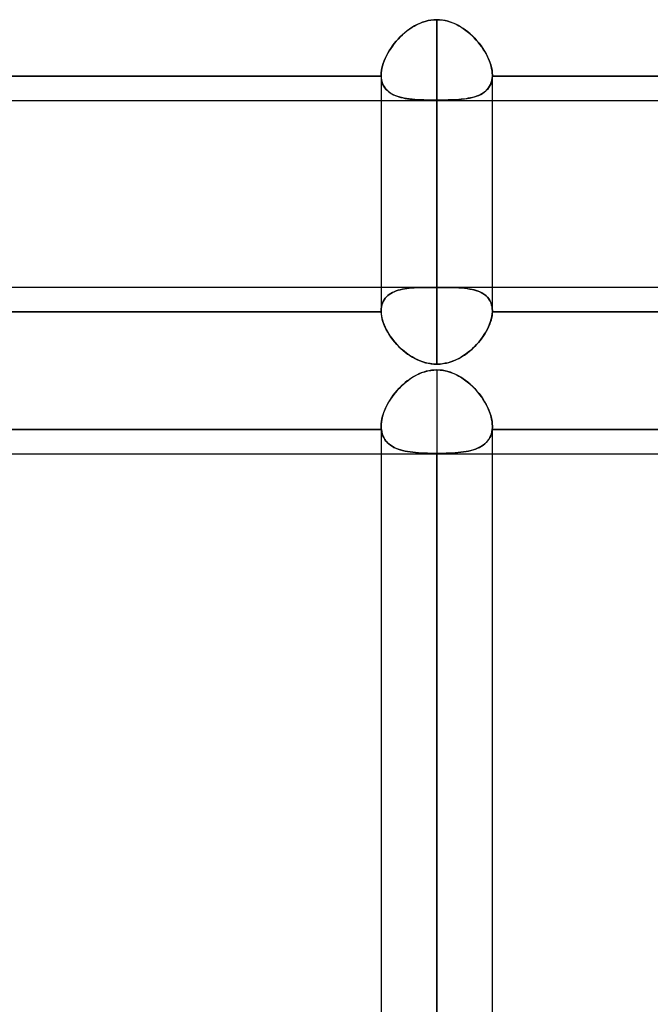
# Model space of a CAD drawing. Header units: millimetres. Extents: x -123 to 100, y -288 to 288.
# Tile 5 of 77: x -29 to -16, y -192 to -172. Entities that reach past the tile are written whole.
import ezdxf

# ---------------------------------------------------------------- set-up
doc = ezdxf.new("R2010")
doc.units = ezdxf.units.MM
doc.layers.add('MAIN-1', color=7, linetype='Continuous')
doc.layers.add('MAIN-2', color=7, linetype='Continuous')

msp = doc.modelspace()

# ---------------------------------------------------------------- linework, layer by layer
at = {"layer": 'MAIN-1'}
for p, q in [((-31.305, -173.886), (-2.543, -173.886)), ((-21.435, -173.886), (-21.435, -178.168)), ((-20.305, -173.886), (-20.305, -179.25)), ((-19.175, -178.168), (-19.175, -173.886)), ((-30.175, -177.687), (-21.435, -177.687)), ((-19.175, -177.687), (-10.435, -177.687)), ((-21.435, -178.184), (-30.175, -178.184)), ((-21.435, -178.17), (-21.435, -178.167)), ((-21.435, -178.173), (-21.435, -178.17)), ((-21.435, -178.176), (-21.435, -178.173)), ((-21.435, -178.178), (-21.435, -178.176)), ((-21.435, -178.181), (-21.435, -178.178)), ((-21.435, -178.184), (-21.435, -178.181)), ((-21.431, -178.232), (-21.435, -178.184)), ((-19.175, -178.184), (-19.178, -178.225)), ((-19.175, -178.168), (-19.175, -178.17)), ((-19.175, -178.17), (-19.175, -178.172)), ((-19.175, -178.172), (-19.175, -178.175)), ((-19.175, -178.175), (-19.175, -178.177)), ((-19.175, -178.177), (-19.175, -178.179)), ((-19.175, -178.179), (-19.175, -178.182)), ((-19.175, -178.182), (-19.175, -178.184)), ((-10.435, -178.184), (-19.175, -178.184)), ((-21.424, -178.282), (-21.431, -178.232)), ((-21.413, -178.333), (-21.424, -178.282)), ((-21.398, -178.385), (-21.413, -178.333)), ((-21.379, -178.438), (-21.398, -178.385)), ((-19.218, -178.401), (-19.235, -178.447)), ((-19.203, -178.356), (-19.218, -178.401)), ((-19.192, -178.312), (-19.203, -178.356)), ((-19.183, -178.268), (-19.192, -178.312)), ((-19.178, -178.225), (-19.183, -178.268)), ((-21.357, -178.491), (-21.379, -178.438)), ((-21.331, -178.544), (-21.357, -178.491)), ((-21.302, -178.598), (-21.331, -178.544)), ((-21.27, -178.65), (-21.302, -178.598)), ((-19.301, -178.586), (-19.328, -178.632)), ((-19.276, -178.54), (-19.301, -178.586)), ((-19.254, -178.493), (-19.276, -178.54)), ((-19.235, -178.447), (-19.254, -178.493)), ((-21.235, -178.702), (-21.27, -178.65)), ((-21.197, -178.754), (-21.235, -178.702)), ((-21.157, -178.804), (-21.197, -178.754)), ((-21.114, -178.852), (-21.157, -178.804)), ((-19.458, -178.81), (-19.496, -178.852)), ((-19.423, -178.766), (-19.458, -178.81)), ((-19.389, -178.722), (-19.423, -178.766)), ((-19.357, -178.677), (-19.389, -178.722)), ((-19.328, -178.632), (-19.357, -178.677)), ((-21.068, -178.899), (-21.114, -178.852)), ((-21.02, -178.945), (-21.068, -178.899)), ((-20.97, -178.988), (-21.02, -178.945)), ((-20.918, -179.029), (-20.97, -178.988)), ((-19.664, -179.008), (-19.711, -179.043)), ((-19.62, -178.971), (-19.664, -179.008)), ((-19.577, -178.933), (-19.62, -178.971)), ((-19.535, -178.893), (-19.577, -178.933)), ((-19.496, -178.852), (-19.535, -178.893)), ((-20.864, -179.067), (-20.918, -179.029)), ((-20.808, -179.103), (-20.864, -179.067)), ((-20.75, -179.135), (-20.808, -179.103)), ((-20.69, -179.164), (-20.75, -179.135)), ((-20.628, -179.19), (-20.69, -179.164)), ((-20.566, -179.211), (-20.628, -179.19)), ((-20.501, -179.228), (-20.566, -179.211)), ((-20.019, -179.203), (-20.075, -179.22)), ((-19.965, -179.183), (-20.019, -179.203)), ((-19.911, -179.16), (-19.965, -179.183)), ((-19.859, -179.135), (-19.911, -179.16)), ((-19.808, -179.106), (-19.859, -179.135)), ((-19.759, -179.076), (-19.808, -179.106)), ((-19.711, -179.043), (-19.759, -179.076)), ((-20.436, -179.24), (-20.501, -179.228)), ((-20.371, -179.247), (-20.436, -179.24)), ((-20.305, -179.25), (-20.371, -179.247)), ((-20.247, -179.248), (-20.305, -179.25)), ((-20.19, -179.242), (-20.247, -179.248)), ((-20.132, -179.233), (-20.19, -179.242)), ((-20.075, -179.22), (-20.132, -179.233)), ((-31.305, -181.077), (-2.543, -181.077)), ((-21.435, -181.077), (-21.435, -248.6)), ((-20.305, -181.077), (-20.305, -249.73)), ((-19.175, -248.6), (-19.175, -181.077))]:
    msp.add_line(p, q, dxfattribs=at)
at = {"layer": 'MAIN-2'}
for p, q in [((-20.809, -172.403), (-20.859, -172.436)), ((-20.813, -172.405), (-20.762, -172.374)), ((-20.758, -172.372), (-20.809, -172.403)), ((-20.762, -172.374), (-20.708, -172.345)), ((-20.705, -172.344), (-20.758, -172.372)), ((-20.708, -172.345), (-20.654, -172.32)), ((-20.651, -172.319), (-20.705, -172.344)), ((-20.654, -172.32), (-20.598, -172.298)), ((-20.596, -172.297), (-20.651, -172.319)), ((-20.598, -172.298), (-20.54, -172.279)), ((-20.54, -172.279), (-20.596, -172.297)), ((-20.482, -172.264), (-20.54, -172.279)), ((-20.54, -172.279), (-20.482, -172.264)), ((-20.423, -172.253), (-20.482, -172.264)), ((-20.482, -172.264), (-20.424, -172.254)), ((-20.424, -172.254), (-20.365, -172.247)), ((-20.364, -172.247), (-20.423, -172.253)), ((-20.365, -172.247), (-20.305, -172.245)), ((-20.305, -172.245), (-20.364, -172.247)), ((-20.305, -177.688), (-20.305, -172.245)), ((-20.305, -172.245), (-20.305, -177.688)), ((-20.248, -172.247), (-20.305, -172.245)), ((-20.305, -172.245), (-20.237, -172.248)), ((-20.191, -172.253), (-20.248, -172.247)), ((-20.237, -172.248), (-20.17, -172.256)), ((-20.134, -172.263), (-20.191, -172.253)), ((-20.17, -172.256), (-20.104, -172.27)), ((-20.078, -172.277), (-20.134, -172.263)), ((-20.104, -172.27), (-20.039, -172.288)), ((-20.023, -172.294), (-20.078, -172.277)), ((-20.039, -172.288), (-19.976, -172.312)), ((-19.969, -172.315), (-20.023, -172.294)), ((-19.976, -172.312), (-19.914, -172.339)), ((-19.916, -172.338), (-19.969, -172.315)), ((-19.865, -172.365), (-19.916, -172.338)), ((-19.914, -172.339), (-19.854, -172.371)), ((-19.815, -172.394), (-19.865, -172.365)), ((-19.854, -172.371), (-19.795, -172.406)), ((-19.766, -172.425), (-19.815, -172.394)), ((-21.046, -172.594), (-21.089, -172.638)), ((-21.089, -172.638), (-21.047, -172.594)), ((-21.047, -172.594), (-21.003, -172.552)), ((-21.002, -172.551), (-21.046, -172.594)), ((-21.003, -172.552), (-20.958, -172.512)), ((-20.956, -172.511), (-21.002, -172.551)), ((-20.958, -172.512), (-20.911, -172.474)), ((-20.908, -172.472), (-20.956, -172.511)), ((-20.911, -172.474), (-20.863, -172.439)), ((-20.859, -172.436), (-20.908, -172.472)), ((-20.863, -172.439), (-20.813, -172.405)), ((-19.795, -172.406), (-19.739, -172.444)), ((-19.719, -172.459), (-19.766, -172.425)), ((-19.739, -172.444), (-19.685, -172.486)), ((-19.673, -172.495), (-19.719, -172.459)), ((-19.685, -172.486), (-19.632, -172.529)), ((-19.629, -172.533), (-19.673, -172.495)), ((-19.632, -172.529), (-19.582, -172.575)), ((-19.585, -172.573), (-19.629, -172.533)), ((-19.543, -172.614), (-19.585, -172.573)), ((-19.582, -172.575), (-19.535, -172.623)), ((-21.24, -172.828), (-21.205, -172.779)), ((-21.206, -172.78), (-21.24, -172.829)), ((-21.169, -172.731), (-21.206, -172.78)), ((-21.205, -172.779), (-21.168, -172.731)), ((-21.13, -172.684), (-21.169, -172.731)), ((-21.168, -172.731), (-21.13, -172.684)), ((-21.089, -172.638), (-21.13, -172.684)), ((-21.13, -172.684), (-21.089, -172.638)), ((-19.503, -172.658), (-19.543, -172.614)), ((-19.535, -172.623), (-19.489, -172.673)), ((-19.464, -172.703), (-19.503, -172.658)), ((-19.489, -172.673), (-19.447, -172.724)), ((-19.428, -172.749), (-19.464, -172.703)), ((-19.447, -172.724), (-19.406, -172.777)), ((-19.393, -172.796), (-19.428, -172.749)), ((-19.406, -172.777), (-19.369, -172.831)), ((-19.36, -172.844), (-19.393, -172.796)), ((-21.329, -172.98), (-21.353, -173.031)), ((-21.353, -173.031), (-21.328, -172.98)), ((-21.302, -172.929), (-21.329, -172.98)), ((-21.328, -172.98), (-21.301, -172.929)), ((-21.272, -172.879), (-21.302, -172.929)), ((-21.301, -172.929), (-21.272, -172.878)), ((-21.272, -172.878), (-21.24, -172.828)), ((-21.24, -172.829), (-21.272, -172.879)), ((-19.369, -172.831), (-19.334, -172.886)), ((-19.329, -172.893), (-19.36, -172.844)), ((-19.334, -172.886), (-19.302, -172.941)), ((-19.301, -172.942), (-19.329, -172.893)), ((-19.302, -172.941), (-19.273, -172.997)), ((-19.276, -172.992), (-19.301, -172.942)), ((-19.253, -173.041), (-19.276, -172.992)), ((-19.273, -172.997), (-19.248, -173.052)), ((-21.42, -173.232), (-21.408, -173.183)), ((-21.408, -173.182), (-21.419, -173.232)), ((-21.392, -173.133), (-21.408, -173.182)), ((-21.408, -173.183), (-21.392, -173.133)), ((-21.374, -173.082), (-21.392, -173.133)), ((-21.392, -173.133), (-21.374, -173.082)), ((-21.353, -173.031), (-21.374, -173.082)), ((-21.374, -173.082), (-21.353, -173.031)), ((-19.233, -173.091), (-19.253, -173.041)), ((-19.248, -173.052), (-19.226, -173.108)), ((-19.215, -173.14), (-19.233, -173.091)), ((-19.226, -173.108), (-19.208, -173.163)), ((-19.201, -173.188), (-19.215, -173.14)), ((-19.208, -173.163), (-19.194, -173.218)), ((-19.19, -173.236), (-19.201, -173.188)), ((-30.175, -173.39), (-21.435, -173.39)), ((-21.435, -173.39), (-30.175, -173.39)), ((-21.433, -173.327), (-21.435, -173.373)), ((-21.435, -173.373), (-21.433, -173.327)), ((-21.435, -173.373), (-21.435, -173.376)), ((-21.435, -173.376), (-21.435, -173.373)), ((-21.435, -173.373), (-21.435, -173.886)), ((-21.435, -173.376), (-21.435, -173.379)), ((-21.435, -173.379), (-21.435, -173.376)), ((-21.435, -173.379), (-21.435, -173.381)), ((-21.435, -173.381), (-21.435, -173.379)), ((-21.435, -173.381), (-21.435, -173.384)), ((-21.435, -173.384), (-21.435, -173.381)), ((-21.435, -173.384), (-21.435, -173.387)), ((-21.435, -173.387), (-21.435, -173.384)), ((-21.435, -173.387), (-21.435, -173.39)), ((-21.435, -173.39), (-21.435, -173.387)), ((-21.435, -173.39), (-21.432, -173.43)), ((-21.431, -173.436), (-21.435, -173.39)), ((-21.428, -173.28), (-21.433, -173.327)), ((-21.433, -173.327), (-21.428, -173.28)), ((-21.419, -173.232), (-21.428, -173.28)), ((-21.428, -173.28), (-21.42, -173.232)), ((-19.194, -173.218), (-19.183, -173.271)), ((-19.182, -173.283), (-19.19, -173.236)), ((-19.183, -173.271), (-19.177, -173.323)), ((-19.177, -173.329), (-19.182, -173.283)), ((-19.179, -173.436), (-19.175, -173.39)), ((-19.175, -173.39), (-19.178, -173.43)), ((-19.177, -173.323), (-19.175, -173.373)), ((-19.175, -173.373), (-19.177, -173.329)), ((-19.175, -173.376), (-19.175, -173.373)), ((-19.175, -173.373), (-19.175, -173.376)), ((-19.175, -173.886), (-19.175, -173.373)), ((-19.175, -173.378), (-19.175, -173.376)), ((-19.175, -173.376), (-19.175, -173.378)), ((-19.175, -173.38), (-19.175, -173.378)), ((-19.175, -173.378), (-19.175, -173.38)), ((-19.175, -173.383), (-19.175, -173.38)), ((-19.175, -173.38), (-19.175, -173.383)), ((-19.175, -173.385), (-19.175, -173.383)), ((-19.175, -173.383), (-19.175, -173.385)), ((-19.175, -173.387), (-19.175, -173.385)), ((-19.175, -173.385), (-19.175, -173.387)), ((-19.175, -173.39), (-19.175, -173.387)), ((-19.175, -173.387), (-19.175, -173.39)), ((-19.175, -173.39), (-10.435, -173.39)), ((-10.435, -173.39), (-19.175, -173.39)), ((-21.432, -173.43), (-21.426, -173.468)), ((-21.424, -173.481), (-21.431, -173.436)), ((-21.426, -173.468), (-21.418, -173.505)), ((-21.413, -173.522), (-21.424, -173.481)), ((-21.418, -173.505), (-21.406, -173.541)), ((-21.398, -173.562), (-21.413, -173.522)), ((-21.406, -173.541), (-21.392, -173.574)), ((-21.379, -173.598), (-21.398, -173.562)), ((-21.392, -173.574), (-21.375, -173.606)), ((-21.357, -173.633), (-21.379, -173.598)), ((-19.235, -173.605), (-19.254, -173.634)), ((-19.253, -173.632), (-19.231, -173.598)), ((-19.218, -173.573), (-19.235, -173.605)), ((-19.231, -173.598), (-19.212, -173.561)), ((-19.203, -173.54), (-19.218, -173.573)), ((-19.212, -173.561), (-19.197, -173.522)), ((-19.192, -173.505), (-19.203, -173.54)), ((-19.197, -173.522), (-19.186, -173.48)), ((-19.183, -173.468), (-19.192, -173.505)), ((-19.186, -173.48), (-19.179, -173.436)), ((-19.178, -173.43), (-19.183, -173.468)), ((-21.375, -173.606), (-21.355, -173.635)), ((-21.331, -173.664), (-21.357, -173.633)), ((-21.355, -173.635), (-21.333, -173.662)), ((-21.333, -173.662), (-21.308, -173.688)), ((-21.302, -173.693), (-21.331, -173.664)), ((-21.308, -173.688), (-21.281, -173.711)), ((-21.27, -173.72), (-21.302, -173.693)), ((-21.281, -173.711), (-21.252, -173.733)), ((-21.235, -173.744), (-21.27, -173.72)), ((-21.252, -173.733), (-21.22, -173.753)), ((-21.197, -173.765), (-21.235, -173.744)), ((-21.22, -173.753), (-21.186, -173.771)), ((-21.157, -173.784), (-21.197, -173.765)), ((-21.186, -173.771), (-21.15, -173.787)), ((-21.114, -173.801), (-21.157, -173.784)), ((-21.15, -173.787), (-21.113, -173.801)), ((-21.068, -173.816), (-21.114, -173.801)), ((-21.113, -173.801), (-21.073, -173.814)), ((-19.54, -173.815), (-19.495, -173.801)), ((-19.496, -173.801), (-19.535, -173.814)), ((-19.458, -173.786), (-19.496, -173.801)), ((-19.495, -173.801), (-19.452, -173.784)), ((-19.423, -173.77), (-19.458, -173.786)), ((-19.452, -173.784), (-19.412, -173.765)), ((-19.389, -173.752), (-19.423, -173.77)), ((-19.412, -173.765), (-19.374, -173.743)), ((-19.357, -173.732), (-19.389, -173.752)), ((-19.374, -173.743), (-19.339, -173.719)), ((-19.328, -173.711), (-19.357, -173.732)), ((-19.339, -173.719), (-19.307, -173.693)), ((-19.301, -173.687), (-19.328, -173.711)), ((-19.307, -173.693), (-19.278, -173.664)), ((-19.276, -173.662), (-19.301, -173.687)), ((-19.278, -173.664), (-19.253, -173.632)), ((-19.254, -173.634), (-19.276, -173.662)), ((-21.073, -173.814), (-21.032, -173.826)), ((-21.02, -173.829), (-21.068, -173.816)), ((-21.032, -173.826), (-20.988, -173.836)), ((-20.97, -173.84), (-21.02, -173.829)), ((-20.988, -173.836), (-20.944, -173.845)), ((-20.918, -173.849), (-20.97, -173.84)), ((-20.944, -173.845), (-20.898, -173.852)), ((-20.864, -173.857), (-20.918, -173.849)), ((-20.898, -173.852), (-20.85, -173.858)), ((-20.808, -173.863), (-20.864, -173.857)), ((-20.85, -173.858), (-20.8, -173.864)), ((-20.75, -173.868), (-20.808, -173.863)), ((-20.8, -173.864), (-20.749, -173.868)), ((-20.69, -173.872), (-20.75, -173.868)), ((-20.749, -173.868), (-20.697, -173.872)), ((-20.697, -173.872), (-20.644, -173.874)), ((-20.628, -173.875), (-20.69, -173.872)), ((-20.644, -173.874), (-20.589, -173.877)), ((-20.566, -173.877), (-20.628, -173.875)), ((-20.589, -173.877), (-20.533, -173.878)), ((-20.501, -173.879), (-20.566, -173.877)), ((-20.533, -173.878), (-20.477, -173.88)), ((-20.436, -173.88), (-20.501, -173.879)), ((-20.477, -173.88), (-20.42, -173.88)), ((-20.371, -173.881), (-20.436, -173.88)), ((-20.42, -173.88), (-20.363, -173.881)), ((-20.305, -173.881), (-20.371, -173.881)), ((-20.363, -173.881), (-20.305, -173.881)), ((-20.305, -179.25), (-20.305, -173.881)), ((-20.247, -173.881), (-20.305, -173.881)), ((-20.305, -173.881), (-20.239, -173.881)), ((-20.19, -173.88), (-20.247, -173.881)), ((-20.239, -173.881), (-20.173, -173.88)), ((-20.132, -173.879), (-20.19, -173.88)), ((-20.173, -173.88), (-20.107, -173.879)), ((-20.075, -173.878), (-20.132, -173.879)), ((-20.107, -173.879), (-20.043, -173.877)), ((-20.019, -173.877), (-20.075, -173.878)), ((-20.043, -173.877), (-19.98, -173.875)), ((-19.965, -173.874), (-20.019, -173.877)), ((-19.98, -173.875), (-19.919, -173.872)), ((-19.911, -173.872), (-19.965, -173.874)), ((-19.919, -173.872), (-19.859, -173.868)), ((-19.859, -173.868), (-19.911, -173.872)), ((-19.808, -173.863), (-19.859, -173.868)), ((-19.859, -173.868), (-19.801, -173.863)), ((-19.759, -173.858), (-19.808, -173.863)), ((-19.801, -173.863), (-19.745, -173.856)), ((-19.711, -173.852), (-19.759, -173.858)), ((-19.745, -173.856), (-19.69, -173.849)), ((-19.664, -173.844), (-19.711, -173.852)), ((-19.69, -173.849), (-19.638, -173.839)), ((-19.62, -173.835), (-19.664, -173.844)), ((-19.638, -173.839), (-19.588, -173.828)), ((-19.577, -173.825), (-19.62, -173.835)), ((-19.588, -173.828), (-19.54, -173.815)), ((-19.535, -173.814), (-19.577, -173.825)), ((-21.435, -177.687), (-19.175, -177.687)), ((-21.24, -177.812), (-21.205, -177.793)), ((-21.206, -177.793), (-21.24, -177.812)), ((-21.169, -177.776), (-21.206, -177.793)), ((-21.205, -177.793), (-21.168, -177.776)), ((-21.13, -177.761), (-21.169, -177.776)), ((-21.168, -177.776), (-21.13, -177.761)), ((-21.13, -177.761), (-21.089, -177.747)), ((-21.089, -177.747), (-21.13, -177.761)), ((-21.089, -177.747), (-21.047, -177.736)), ((-21.046, -177.736), (-21.089, -177.747)), ((-21.047, -177.736), (-21.003, -177.726)), ((-21.002, -177.726), (-21.046, -177.736)), ((-21.003, -177.726), (-20.958, -177.718)), ((-20.956, -177.718), (-21.002, -177.726)), ((-20.958, -177.718), (-20.911, -177.711)), ((-20.908, -177.711), (-20.956, -177.718)), ((-20.911, -177.711), (-20.863, -177.706)), ((-20.859, -177.705), (-20.908, -177.711)), ((-20.863, -177.706), (-20.813, -177.701)), ((-20.809, -177.701), (-20.859, -177.705)), ((-20.813, -177.701), (-20.762, -177.697)), ((-20.758, -177.697), (-20.809, -177.701)), ((-20.762, -177.697), (-20.708, -177.694)), ((-20.705, -177.694), (-20.758, -177.697)), ((-20.708, -177.694), (-20.654, -177.692)), ((-20.651, -177.692), (-20.705, -177.694)), ((-20.654, -177.692), (-20.598, -177.691)), ((-20.596, -177.691), (-20.651, -177.692)), ((-20.598, -177.691), (-20.54, -177.69)), ((-20.54, -177.69), (-20.596, -177.691)), ((-20.54, -177.69), (-20.482, -177.689)), ((-20.482, -177.689), (-20.54, -177.69)), ((-20.482, -177.689), (-20.424, -177.689)), ((-20.423, -177.689), (-20.482, -177.689)), ((-20.424, -177.689), (-20.365, -177.688)), ((-20.364, -177.688), (-20.423, -177.689)), ((-20.365, -177.688), (-20.305, -177.688)), ((-20.305, -177.688), (-20.364, -177.688)), ((-20.248, -177.688), (-20.305, -177.688)), ((-20.305, -177.688), (-20.237, -177.688)), ((-20.191, -177.688), (-20.248, -177.688)), ((-20.237, -177.688), (-20.17, -177.689)), ((-20.134, -177.689), (-20.191, -177.688)), ((-20.17, -177.689), (-20.104, -177.689)), ((-20.078, -177.69), (-20.134, -177.689)), ((-20.104, -177.689), (-20.039, -177.69)), ((-20.023, -177.69), (-20.078, -177.69)), ((-20.039, -177.69), (-19.976, -177.692)), ((-19.969, -177.692), (-20.023, -177.69)), ((-19.976, -177.692), (-19.914, -177.694)), ((-19.916, -177.694), (-19.969, -177.692)), ((-19.865, -177.696), (-19.916, -177.694)), ((-19.914, -177.694), (-19.854, -177.697)), ((-19.815, -177.7), (-19.865, -177.696)), ((-19.854, -177.697), (-19.795, -177.701)), ((-19.766, -177.704), (-19.815, -177.7)), ((-19.795, -177.701), (-19.739, -177.706)), ((-19.719, -177.709), (-19.766, -177.704)), ((-19.739, -177.706), (-19.685, -177.713)), ((-19.673, -177.715), (-19.719, -177.709)), ((-19.685, -177.713), (-19.632, -177.722)), ((-19.629, -177.722), (-19.673, -177.715)), ((-19.632, -177.722), (-19.582, -177.732)), ((-19.585, -177.731), (-19.629, -177.722)), ((-19.543, -177.741), (-19.585, -177.731)), ((-19.582, -177.732), (-19.535, -177.743)), ((-19.503, -177.753), (-19.543, -177.741)), ((-19.535, -177.743), (-19.489, -177.757)), ((-19.464, -177.766), (-19.503, -177.753)), ((-19.489, -177.757), (-19.447, -177.774)), ((-19.428, -177.782), (-19.464, -177.766)), ((-19.447, -177.774), (-19.406, -177.792)), ((-19.393, -177.799), (-19.428, -177.782)), ((-19.406, -177.792), (-19.369, -177.813)), ((-19.36, -177.818), (-19.393, -177.799)), ((-21.42, -178.045), (-21.408, -178.008)), ((-21.408, -178.008), (-21.419, -178.044)), ((-21.408, -178.008), (-21.392, -177.973)), ((-21.392, -177.973), (-21.408, -178.008)), ((-21.392, -177.973), (-21.374, -177.94)), ((-21.374, -177.941), (-21.392, -177.973)), ((-21.374, -177.94), (-21.353, -177.91)), ((-21.353, -177.91), (-21.374, -177.941)), ((-21.353, -177.91), (-21.328, -177.882)), ((-21.329, -177.882), (-21.353, -177.91)), ((-21.302, -177.857), (-21.329, -177.882)), ((-21.328, -177.882), (-21.301, -177.856)), ((-21.272, -177.833), (-21.302, -177.857)), ((-21.301, -177.856), (-21.272, -177.833)), ((-21.272, -177.833), (-21.24, -177.812)), ((-21.24, -177.812), (-21.272, -177.833)), ((-19.369, -177.813), (-19.334, -177.836)), ((-19.329, -177.84), (-19.36, -177.818)), ((-19.334, -177.836), (-19.302, -177.862)), ((-19.301, -177.863), (-19.329, -177.84)), ((-19.302, -177.862), (-19.273, -177.891)), ((-19.276, -177.888), (-19.301, -177.863)), ((-19.253, -177.916), (-19.276, -177.888)), ((-19.273, -177.891), (-19.248, -177.922)), ((-19.233, -177.946), (-19.253, -177.916)), ((-19.248, -177.922), (-19.226, -177.957)), ((-19.215, -177.978), (-19.233, -177.946)), ((-19.226, -177.957), (-19.208, -177.994)), ((-19.201, -178.012), (-19.215, -177.978)), ((-19.208, -177.994), (-19.194, -178.034)), ((-30.175, -178.184), (-21.435, -178.184)), ((-21.433, -178.124), (-21.435, -178.167)), ((-21.435, -178.167), (-21.433, -178.125)), ((-21.435, -178.167), (-21.435, -178.17)), ((-21.435, -178.17), (-21.435, -178.173)), ((-21.435, -178.173), (-21.435, -178.176)), ((-21.435, -178.176), (-21.435, -178.178)), ((-21.435, -178.178), (-21.435, -178.181)), ((-21.435, -178.181), (-21.435, -178.184)), ((-21.435, -178.184), (-21.432, -178.225)), ((-21.428, -178.083), (-21.433, -178.124)), ((-21.433, -178.125), (-21.428, -178.084)), ((-21.419, -178.044), (-21.428, -178.083)), ((-21.428, -178.084), (-21.42, -178.045)), ((-19.19, -178.048), (-19.201, -178.012)), ((-19.194, -178.034), (-19.183, -178.076)), ((-19.182, -178.086), (-19.19, -178.048)), ((-19.183, -178.076), (-19.177, -178.121)), ((-19.177, -178.126), (-19.182, -178.086)), ((-19.179, -178.232), (-19.175, -178.184)), ((-19.177, -178.121), (-19.175, -178.168)), ((-19.175, -178.168), (-19.177, -178.126)), ((-19.175, -178.17), (-19.175, -178.168)), ((-19.175, -178.172), (-19.175, -178.17)), ((-19.175, -178.175), (-19.175, -178.172)), ((-19.175, -178.177), (-19.175, -178.175)), ((-19.175, -178.179), (-19.175, -178.177)), ((-19.175, -178.182), (-19.175, -178.179)), ((-19.175, -178.184), (-19.175, -178.182)), ((-19.175, -178.184), (-10.435, -178.184)), ((-21.432, -178.225), (-21.426, -178.268)), ((-21.426, -178.268), (-21.418, -178.312)), ((-21.418, -178.312), (-21.406, -178.357)), ((-21.406, -178.357), (-21.392, -178.402)), ((-21.392, -178.402), (-21.375, -178.448)), ((-19.231, -178.437), (-19.212, -178.385)), ((-19.212, -178.385), (-19.197, -178.333)), ((-19.197, -178.333), (-19.186, -178.282)), ((-19.186, -178.282), (-19.179, -178.232)), ((-21.375, -178.448), (-21.355, -178.495)), ((-21.355, -178.495), (-21.333, -178.541)), ((-21.333, -178.541), (-21.308, -178.587)), ((-21.308, -178.587), (-21.281, -178.633)), ((-19.339, -178.649), (-19.307, -178.597)), ((-19.307, -178.597), (-19.278, -178.544)), ((-19.278, -178.544), (-19.253, -178.49)), ((-19.253, -178.49), (-19.231, -178.437)), ((-21.281, -178.633), (-21.252, -178.678)), ((-21.252, -178.678), (-21.22, -178.723)), ((-21.22, -178.723), (-21.186, -178.768)), ((-21.186, -178.768), (-21.15, -178.811)), ((-21.15, -178.811), (-21.113, -178.854)), ((-19.495, -178.851), (-19.452, -178.802)), ((-19.452, -178.802), (-19.412, -178.752)), ((-19.412, -178.752), (-19.374, -178.701)), ((-19.374, -178.701), (-19.339, -178.649)), ((-21.113, -178.854), (-21.073, -178.895)), ((-21.073, -178.895), (-21.032, -178.935)), ((-21.032, -178.935), (-20.988, -178.973)), ((-20.988, -178.973), (-20.944, -179.009)), ((-20.944, -179.009), (-20.898, -179.044)), ((-19.69, -179.028), (-19.638, -178.987)), ((-19.638, -178.987), (-19.588, -178.943)), ((-19.588, -178.943), (-19.54, -178.898)), ((-19.54, -178.898), (-19.495, -178.851)), ((-20.898, -179.044), (-20.85, -179.077)), ((-20.85, -179.077), (-20.8, -179.107)), ((-20.8, -179.107), (-20.749, -179.135)), ((-20.749, -179.135), (-20.697, -179.161)), ((-20.697, -179.161), (-20.644, -179.184)), ((-20.644, -179.184), (-20.589, -179.203)), ((-20.589, -179.203), (-20.533, -179.22)), ((-20.107, -179.227), (-20.043, -179.21)), ((-20.043, -179.21), (-19.98, -179.189)), ((-19.98, -179.189), (-19.919, -179.164)), ((-19.919, -179.164), (-19.859, -179.135)), ((-19.859, -179.135), (-19.801, -179.102)), ((-19.801, -179.102), (-19.745, -179.066)), ((-19.745, -179.066), (-19.69, -179.028)), ((-20.571, -179.41), (-20.621, -179.429)), ((-20.607, -179.423), (-20.548, -179.403)), ((-20.519, -179.395), (-20.571, -179.41)), ((-20.548, -179.403), (-20.488, -179.388)), ((-20.533, -179.22), (-20.477, -179.233)), ((-20.466, -179.383), (-20.519, -179.395)), ((-20.488, -179.388), (-20.428, -179.376)), ((-20.477, -179.233), (-20.42, -179.242)), ((-20.413, -179.374), (-20.466, -179.383)), ((-20.428, -179.376), (-20.367, -179.369)), ((-20.42, -179.242), (-20.363, -179.248)), ((-20.359, -179.369), (-20.413, -179.374)), ((-20.367, -179.369), (-20.305, -179.367)), ((-20.363, -179.248), (-20.305, -179.25)), ((-20.305, -179.367), (-20.359, -179.369)), ((-20.305, -179.25), (-20.239, -179.247)), ((-20.305, -179.367), (-20.305, -247.47)), ((-20.305, -179.367), (-20.237, -179.37)), ((-20.248, -179.369), (-20.305, -179.367)), ((-20.191, -179.375), (-20.248, -179.369)), ((-20.239, -179.247), (-20.173, -179.24)), ((-20.237, -179.37), (-20.17, -179.378)), ((-20.134, -179.385), (-20.191, -179.375)), ((-20.173, -179.24), (-20.107, -179.227)), ((-20.17, -179.378), (-20.104, -179.392)), ((-20.078, -179.399), (-20.134, -179.385)), ((-20.104, -179.392), (-20.039, -179.41)), ((-20.023, -179.416), (-20.078, -179.399)), ((-20.039, -179.41), (-19.976, -179.434)), ((-20.977, -179.651), (-20.929, -179.611)), ((-20.904, -179.591), (-20.947, -179.626)), ((-20.929, -179.611), (-20.88, -179.573)), ((-20.859, -179.559), (-20.904, -179.591)), ((-20.88, -179.573), (-20.829, -179.538)), ((-20.814, -179.528), (-20.859, -179.559)), ((-20.829, -179.538), (-20.776, -179.504)), ((-20.767, -179.499), (-20.814, -179.528)), ((-20.776, -179.504), (-20.721, -179.474)), ((-20.72, -179.473), (-20.767, -179.499)), ((-20.721, -179.474), (-20.665, -179.447)), ((-20.671, -179.45), (-20.72, -179.473)), ((-20.621, -179.429), (-20.671, -179.45)), ((-20.665, -179.447), (-20.607, -179.423)), ((-19.969, -179.437), (-20.023, -179.416)), ((-19.976, -179.434), (-19.914, -179.461)), ((-19.916, -179.46), (-19.969, -179.437)), ((-19.865, -179.487), (-19.916, -179.46)), ((-19.914, -179.461), (-19.854, -179.493)), ((-19.815, -179.516), (-19.865, -179.487)), ((-19.854, -179.493), (-19.795, -179.528)), ((-19.766, -179.548), (-19.815, -179.516)), ((-19.795, -179.528), (-19.739, -179.567)), ((-19.719, -179.582), (-19.766, -179.548)), ((-19.739, -179.567), (-19.685, -179.608)), ((-19.673, -179.618), (-19.719, -179.582)), ((-19.685, -179.608), (-19.632, -179.653)), ((-21.151, -179.834), (-21.11, -179.785)), ((-21.108, -179.783), (-21.144, -179.826)), ((-21.11, -179.785), (-21.067, -179.739)), ((-21.07, -179.742), (-21.108, -179.783)), ((-21.03, -179.701), (-21.07, -179.742)), ((-21.067, -179.739), (-21.023, -179.694)), ((-20.989, -179.663), (-21.03, -179.701)), ((-21.023, -179.694), (-20.977, -179.651)), ((-20.947, -179.626), (-20.989, -179.663)), ((-19.629, -179.656), (-19.673, -179.618)), ((-19.632, -179.653), (-19.582, -179.699)), ((-19.585, -179.696), (-19.629, -179.656)), ((-19.543, -179.738), (-19.585, -179.696)), ((-19.582, -179.699), (-19.535, -179.747)), ((-19.503, -179.782), (-19.543, -179.738)), ((-19.535, -179.747), (-19.489, -179.798)), ((-19.464, -179.827), (-19.503, -179.782)), ((-19.489, -179.798), (-19.447, -179.849)), ((-21.272, -180.006), (-21.299, -180.053)), ((-21.292, -180.041), (-21.261, -179.988)), ((-21.243, -179.96), (-21.272, -180.006)), ((-21.261, -179.988), (-21.227, -179.935)), ((-21.212, -179.914), (-21.243, -179.96)), ((-21.227, -179.935), (-21.19, -179.884)), ((-21.179, -179.87), (-21.212, -179.914)), ((-21.19, -179.884), (-21.151, -179.834)), ((-21.144, -179.826), (-21.179, -179.87)), ((-19.428, -179.874), (-19.464, -179.827)), ((-19.447, -179.849), (-19.406, -179.903)), ((-19.393, -179.922), (-19.428, -179.874)), ((-19.406, -179.903), (-19.369, -179.957)), ((-19.36, -179.971), (-19.393, -179.922)), ((-19.369, -179.957), (-19.334, -180.013)), ((-19.329, -180.021), (-19.36, -179.971)), ((-21.389, -180.256), (-21.37, -180.202)), ((-21.367, -180.195), (-21.384, -180.242)), ((-21.37, -180.202), (-21.347, -180.148)), ((-21.347, -180.147), (-21.367, -180.195)), ((-21.347, -180.148), (-21.321, -180.094)), ((-21.324, -180.1), (-21.347, -180.147)), ((-21.299, -180.053), (-21.324, -180.1)), ((-21.321, -180.094), (-21.292, -180.041)), ((-19.334, -180.013), (-19.302, -180.069)), ((-19.301, -180.071), (-19.329, -180.021)), ((-19.302, -180.069), (-19.273, -180.126)), ((-19.276, -180.121), (-19.301, -180.071)), ((-19.253, -180.172), (-19.276, -180.121)), ((-19.273, -180.126), (-19.248, -180.183)), ((-19.233, -180.222), (-19.253, -180.172)), ((-19.248, -180.183), (-19.226, -180.24)), ((-21.422, -180.381), (-21.429, -180.426)), ((-21.428, -180.414), (-21.418, -180.362)), ((-21.412, -180.335), (-21.422, -180.381)), ((-21.418, -180.362), (-21.406, -180.31)), ((-21.4, -180.289), (-21.412, -180.335)), ((-21.406, -180.31), (-21.389, -180.256)), ((-21.384, -180.242), (-21.4, -180.289)), ((-19.215, -180.273), (-19.233, -180.222)), ((-19.226, -180.24), (-19.208, -180.297)), ((-19.201, -180.323), (-19.215, -180.273)), ((-19.208, -180.297), (-19.194, -180.353)), ((-19.19, -180.372), (-19.201, -180.323)), ((-19.194, -180.353), (-19.183, -180.408)), ((-19.182, -180.42), (-19.19, -180.372)), ((-19.183, -180.408), (-19.177, -180.462)), ((-21.431, -180.581), (-30.179, -180.581)), ((-30.179, -180.581), (-21.431, -180.581)), ((-21.435, -180.513), (-21.433, -180.464)), ((-21.434, -180.47), (-21.435, -180.513)), ((-21.435, -180.513), (-21.435, -180.525)), ((-21.435, -180.525), (-21.435, -180.513)), ((-21.435, -180.514), (-21.435, -181.077)), ((-21.435, -180.525), (-21.435, -180.536)), ((-21.435, -180.536), (-21.435, -180.525)), ((-21.435, -180.536), (-21.434, -180.548)), ((-21.434, -180.547), (-21.435, -180.536)), ((-21.429, -180.426), (-21.434, -180.47)), ((-21.433, -180.559), (-21.434, -180.547)), ((-21.434, -180.548), (-21.433, -180.559)), ((-21.433, -180.464), (-21.428, -180.414)), ((-21.433, -180.559), (-21.432, -180.57)), ((-21.432, -180.57), (-21.433, -180.559)), ((-21.432, -180.57), (-21.431, -180.581)), ((-21.431, -180.581), (-21.432, -180.57)), ((-21.424, -180.625), (-21.431, -180.581)), ((-21.431, -180.581), (-21.424, -180.625)), ((-19.186, -180.625), (-19.179, -180.581)), ((-19.179, -180.581), (-19.186, -180.625)), ((-19.177, -180.468), (-19.182, -180.42)), ((-19.178, -180.572), (-19.179, -180.581)), ((-19.179, -180.581), (-19.178, -180.572)), ((-10.431, -180.581), (-19.179, -180.581)), ((-19.179, -180.581), (-10.431, -180.581)), ((-19.177, -180.562), (-19.178, -180.572)), ((-19.178, -180.572), (-19.177, -180.562)), ((-19.177, -180.462), (-19.175, -180.514)), ((-19.175, -180.514), (-19.177, -180.468)), ((-19.176, -180.553), (-19.177, -180.562)), ((-19.177, -180.562), (-19.176, -180.553)), ((-19.175, -180.533), (-19.176, -180.543)), ((-19.176, -180.543), (-19.175, -180.533)), ((-19.176, -180.543), (-19.176, -180.553)), ((-19.176, -180.553), (-19.176, -180.543)), ((-19.175, -180.514), (-19.175, -180.524)), ((-19.175, -180.524), (-19.175, -180.514)), ((-19.175, -181.077), (-19.175, -180.514)), ((-19.175, -180.524), (-19.175, -180.533)), ((-19.175, -180.533), (-19.175, -180.524)), ((-21.413, -180.668), (-21.424, -180.625)), ((-21.424, -180.625), (-21.414, -180.667)), ((-21.414, -180.667), (-21.4, -180.707)), ((-21.399, -180.708), (-21.413, -180.668)), ((-21.4, -180.707), (-21.382, -180.745)), ((-21.382, -180.745), (-21.399, -180.708)), ((-21.361, -180.781), (-21.382, -180.745)), ((-21.382, -180.745), (-21.361, -180.78)), ((-21.361, -180.78), (-21.337, -180.813)), ((-21.337, -180.814), (-21.361, -180.781)), ((-21.337, -180.813), (-21.31, -180.843)), ((-21.309, -180.844), (-21.337, -180.814)), ((-19.3, -180.844), (-19.273, -180.813)), ((-19.272, -180.812), (-19.299, -180.843)), ((-19.273, -180.813), (-19.249, -180.781)), ((-19.248, -180.779), (-19.272, -180.812)), ((-19.249, -180.781), (-19.228, -180.745)), ((-19.228, -180.744), (-19.248, -180.779)), ((-19.21, -180.706), (-19.228, -180.744)), ((-19.228, -180.745), (-19.211, -180.708)), ((-19.211, -180.708), (-19.196, -180.667)), ((-19.196, -180.667), (-19.21, -180.706)), ((-19.196, -180.667), (-19.186, -180.625)), ((-19.186, -180.625), (-19.196, -180.667)), ((-21.31, -180.843), (-21.28, -180.871)), ((-21.279, -180.872), (-21.309, -180.844)), ((-21.28, -180.871), (-21.248, -180.897)), ((-21.246, -180.898), (-21.279, -180.872)), ((-21.248, -180.897), (-21.212, -180.921)), ((-21.211, -180.921), (-21.246, -180.898)), ((-21.212, -180.921), (-21.174, -180.942)), ((-21.173, -180.943), (-21.211, -180.921)), ((-21.174, -180.942), (-21.134, -180.961)), ((-21.132, -180.962), (-21.173, -180.943)), ((-21.134, -180.961), (-21.091, -180.978)), ((-21.09, -180.979), (-21.132, -180.962)), ((-21.091, -180.978), (-21.046, -180.993)), ((-21.045, -180.993), (-21.09, -180.979)), ((-21.046, -180.993), (-20.999, -181.006)), ((-20.998, -181.007), (-21.045, -180.993)), ((-20.999, -181.006), (-20.95, -181.018)), ((-20.949, -181.018), (-20.998, -181.007)), ((-19.66, -181.018), (-19.611, -181.006)), ((-19.609, -181.006), (-19.658, -181.017)), ((-19.611, -181.006), (-19.564, -180.993)), ((-19.562, -180.993), (-19.609, -181.006)), ((-19.564, -180.993), (-19.519, -180.978)), ((-19.517, -180.977), (-19.562, -180.993)), ((-19.519, -180.978), (-19.477, -180.961)), ((-19.475, -180.96), (-19.517, -180.977)), ((-19.477, -180.961), (-19.436, -180.942)), ((-19.435, -180.941), (-19.475, -180.96)), ((-19.436, -180.942), (-19.398, -180.921)), ((-19.397, -180.92), (-19.435, -180.941)), ((-19.398, -180.921), (-19.363, -180.898)), ((-19.361, -180.896), (-19.397, -180.92)), ((-19.363, -180.898), (-19.33, -180.872)), ((-19.329, -180.871), (-19.361, -180.896)), ((-19.33, -180.872), (-19.3, -180.844)), ((-19.299, -180.843), (-19.329, -180.871)), ((-20.95, -181.018), (-20.899, -181.028)), ((-20.898, -181.028), (-20.949, -181.018)), ((-20.899, -181.028), (-20.846, -181.036)), ((-20.845, -181.036), (-20.898, -181.028)), ((-20.846, -181.036), (-20.792, -181.043)), ((-20.79, -181.043), (-20.845, -181.036)), ((-20.792, -181.043), (-20.735, -181.049)), ((-20.734, -181.049), (-20.79, -181.043)), ((-20.735, -181.049), (-20.677, -181.054)), ((-20.676, -181.054), (-20.734, -181.049)), ((-20.677, -181.054), (-20.617, -181.058)), ((-20.617, -181.058), (-20.676, -181.054)), ((-20.556, -181.061), (-20.617, -181.058)), ((-20.617, -181.058), (-20.556, -181.061)), ((-20.494, -181.063), (-20.556, -181.061)), ((-20.556, -181.061), (-20.494, -181.063)), ((-20.431, -181.064), (-20.494, -181.063)), ((-20.494, -181.063), (-20.432, -181.064)), ((-20.432, -181.064), (-20.368, -181.065)), ((-20.368, -181.065), (-20.431, -181.064)), ((-20.305, -181.065), (-20.368, -181.065)), ((-20.368, -181.065), (-20.305, -181.065)), ((-20.305, -249.73), (-20.305, -181.065)), ((-20.305, -181.065), (-20.241, -181.065)), ((-20.241, -181.065), (-20.305, -181.065)), ((-20.241, -181.065), (-20.178, -181.064)), ((-20.178, -181.064), (-20.241, -181.065)), ((-20.178, -181.064), (-20.115, -181.063)), ((-20.115, -181.063), (-20.178, -181.064)), ((-20.115, -181.063), (-20.053, -181.061)), ((-20.052, -181.061), (-20.115, -181.063)), ((-20.053, -181.061), (-19.992, -181.058)), ((-19.991, -181.058), (-20.052, -181.061)), ((-19.992, -181.058), (-19.933, -181.054)), ((-19.931, -181.054), (-19.991, -181.058)), ((-19.933, -181.054), (-19.875, -181.049)), ((-19.873, -181.049), (-19.931, -181.054)), ((-19.875, -181.049), (-19.818, -181.043)), ((-19.817, -181.043), (-19.873, -181.049)), ((-19.818, -181.043), (-19.764, -181.036)), ((-19.762, -181.036), (-19.817, -181.043)), ((-19.764, -181.036), (-19.711, -181.028)), ((-19.709, -181.027), (-19.762, -181.036)), ((-19.711, -181.028), (-19.66, -181.018)), ((-19.658, -181.017), (-19.709, -181.027))]:
    msp.add_line(p, q, dxfattribs=at)

doc.saveas('drawing.dxf')
